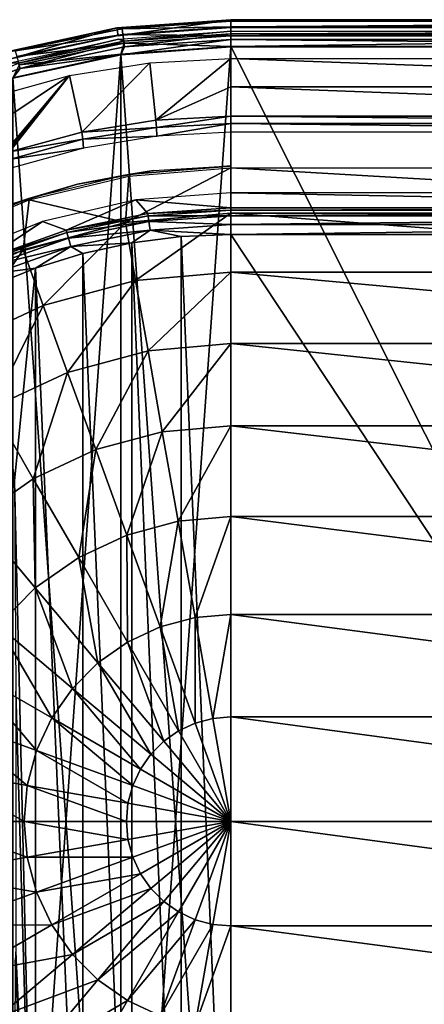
# Model space of a CAD drawing. Header units: millimetres. Extents: x -111 to 111, y -75 to 75.
# Tile 11 of 19: x -56 to -18, y -17 to 75. Entities that reach past the tile are written whole.
import ezdxf

# ---------------------------------------------------------------- set-up
doc = ezdxf.new("R2010")
doc.units = ezdxf.units.MM
doc.header["$LTSCALE"] = 65.185185
for name, color, linetype in [('1', 7, 'CONTINUOUS'), ('10', 7, 'CONTINUOUS'), ('14', 7, 'CONTINUOUS'), ('33', 7, 'CONTINUOUS'), ('34', 7, 'CONTINUOUS'), ('4', 7, 'CONTINUOUS'), ('46', 7, 'CONTINUOUS'), ('47', 7, 'CONTINUOUS'), ('7', 7, 'CONTINUOUS'), ('72', 7, 'CONTINUOUS'), ('75', 7, 'CONTINUOUS'), ('76', 7, 'CONTINUOUS'), ('77', 7, 'CONTINUOUS'), ('86', 7, 'CONTINUOUS'), ('87', 7, 'CONTINUOUS'), ('88', 7, 'CONTINUOUS'), ('9', 7, 'CONTINUOUS'), ('92', 7, 'CONTINUOUS'), ('95', 7, 'CONTINUOUS'), ('97', 7, 'CONTINUOUS')]:
    doc.layers.add(name, color=color, linetype=linetype)

msp = doc.modelspace()

# ---------------------------------------------------------------- linework, layer by layer
at = {"layer": '1', "color": 250, "linetype": 'Continuous', "true_color": 0x333333}
for points in [[(-40.953, 54.609, 43), (-45.573, 54.017, 43), (-40.953, -54.609, 43), (-40.953, 54.609, 43)], [(-36.3, 54.807, 43), (-40.953, 54.609, 43), (-36.3, -54.807, 43), (-36.3, 54.807, 43)], [(-36.3, -54.807, 43), (-40.953, 54.609, 43), (-40.953, -54.609, 43), (-36.3, -54.807, 43)], [(36.3, 54.807, 43), (-36.3, 54.807, 43), (36.3, -54.807, 43), (36.3, 54.807, 43)], [(36.3, -54.807, 43), (-36.3, 54.807, 43), (-36.3, -54.807, 43), (36.3, -54.807, 43)], [(-45.573, 54.017, 43), (-50.125, 53.034, 43), (-45.573, -54.017, 43), (-45.573, 54.017, 43)], [(-40.953, -54.609, 43), (-45.573, 54.017, 43), (-45.573, -54.017, 43), (-40.953, -54.609, 43)], [(-50.125, 53.034, 43), (-54.578, 51.669, 43), (-50.125, -53.034, 43), (-50.125, 53.034, 43)], [(-45.573, -54.017, 43), (-50.125, 53.034, 43), (-50.125, -53.034, 43), (-45.573, -54.017, 43)], [(-58.899, 49.931, 43), (-56.513, 31.795, 43), (-54.578, 51.669, 43), (-58.899, 49.931, 43)], [(-54.578, 51.669, 43), (-56.513, 31.795, 43), (-54.578, -51.669, 43), (-54.578, 51.669, 43)], [(-50.125, -53.034, 43), (-54.578, 51.669, 43), (-54.578, -51.669, 43), (-50.125, -53.034, 43)], [(-56.513, 31.795, 43), (-56.4, 12.174, 43), (-54.578, -51.669, 43), (-56.513, 31.795, 43)], [(-56.4, 12.174, 43), (-56.4, -12.174, 43), (-54.578, -51.669, 43), (-56.4, 12.174, 43)], [(-56.4, -12.174, 43), (-56.461, -12.956, 43), (-54.578, -51.669, 43), (-56.4, -12.174, 43)], [(-54.578, -51.669, 43), (-56.461, -12.956, 43), (-56.513, -28.205, 43), (-54.578, -51.669, 43)]]:
    msp.add_3dface(points, dxfattribs=at)
at = {"layer": '10', "color": 250, "linetype": 'Continuous', "true_color": 0x333333}
for points in [[(-36.3, 57.304, 40.609), (-44.07, 56.775, 40.609), (-36.3, 57.084, 41.532), (-36.3, 57.304, 40.609)], [(-36.3, 57.084, 41.532), (-44.07, 56.775, 40.609), (-44.04, 56.557, 41.532), (-36.3, 57.084, 41.532)], [(-36.3, 56.535, 42.307), (-36.3, 57.084, 41.532), (-44.04, 56.557, 41.532), (-36.3, 56.535, 42.307)], [(-44.07, 56.775, 40.609), (-51.696, 55.197, 40.609), (-44.04, 56.557, 41.532), (-44.07, 56.775, 40.609)], [(-44.04, 56.557, 41.532), (-51.696, 55.197, 40.609), (-51.637, 54.985, 41.532), (-44.04, 56.557, 41.532)], [(-44.04, 56.557, 41.532), (-51.637, 54.985, 41.532), (-43.965, 56.013, 42.307), (-44.04, 56.557, 41.532)], [(-36.3, 56.535, 42.307), (-44.04, 56.557, 41.532), (-43.965, 56.013, 42.307), (-36.3, 56.535, 42.307)], [(-36.3, 55.736, 42.821), (-36.3, 56.535, 42.307), (-43.965, 56.013, 42.307), (-36.3, 55.736, 42.821)], [(-51.696, 55.197, 40.609), (-59.038, 52.6, 40.609), (-51.637, 54.985, 41.532), (-51.696, 55.197, 40.609)], [(-43.965, 56.013, 42.307), (-51.637, 54.985, 41.532), (-51.489, 54.456, 42.307), (-43.965, 56.013, 42.307)], [(-43.965, 56.013, 42.307), (-51.489, 54.456, 42.307), (-43.857, 55.222, 42.821), (-43.965, 56.013, 42.307)], [(-43.857, 55.222, 42.821), (-51.489, 54.456, 42.307), (-51.275, 53.687, 42.821), (-43.857, 55.222, 42.821)], [(-45.573, 54.017, 43), (-43.857, 55.222, 42.821), (-51.275, 53.687, 42.821), (-45.573, 54.017, 43)], [(-45.573, 54.017, 43), (-40.953, 54.609, 43), (-43.857, 55.222, 42.821), (-45.573, 54.017, 43)], [(-36.3, 55.736, 42.821), (-43.965, 56.013, 42.307), (-43.857, 55.222, 42.821), (-36.3, 55.736, 42.821)], [(-36.3, 54.807, 43), (-36.3, 55.736, 42.821), (-43.857, 55.222, 42.821), (-36.3, 54.807, 43)], [(-40.953, 54.609, 43), (-36.3, 54.807, 43), (-43.857, 55.222, 42.821), (-40.953, 54.609, 43)], [(-51.637, 54.985, 41.532), (-59.038, 52.6, 40.609), (-58.95, 52.398, 41.532), (-51.637, 54.985, 41.532)], [(-51.637, 54.985, 41.532), (-58.95, 52.398, 41.532), (-51.489, 54.456, 42.307), (-51.637, 54.985, 41.532)], [(-51.489, 54.456, 42.307), (-58.95, 52.398, 41.532), (-58.733, 51.894, 42.307), (-51.489, 54.456, 42.307)], [(-51.489, 54.456, 42.307), (-58.733, 51.894, 42.307), (-51.275, 53.687, 42.821), (-51.489, 54.456, 42.307)], [(-51.275, 53.687, 42.821), (-58.733, 51.894, 42.307), (-58.416, 51.161, 42.821), (-51.275, 53.687, 42.821)], [(-54.578, 51.669, 43), (-51.275, 53.687, 42.821), (-58.416, 51.161, 42.821), (-54.578, 51.669, 43)], [(-54.578, 51.669, 43), (-50.125, 53.034, 43), (-51.275, 53.687, 42.821), (-54.578, 51.669, 43)], [(-50.125, 53.034, 43), (-45.573, 54.017, 43), (-51.275, 53.687, 42.821), (-50.125, 53.034, 43)], [(-58.899, 49.931, 43), (-54.578, 51.669, 43), (-58.416, 51.161, 42.821), (-58.899, 49.931, 43)]]:
    msp.add_3dface(points, dxfattribs=at)
at = {"layer": '14', "color": 250, "linetype": 'Continuous', "true_color": 0x333333}
for points in [[(-46.599, 71.629, 17), (-36.3, -72.366, 17), (-36.3, 72.366, 17), (-46.599, 71.629, 17)], [(36.3, -72.366, 17), (36.3, 72.366, 17), (-36.3, 72.366, 17), (36.3, -72.366, 17)], [(-36.3, -72.366, 17), (36.3, -72.366, 17), (-36.3, 72.366, 17), (-36.3, -72.366, 17)], [(-56.688, 69.434, 17), (-46.599, -71.629, 17), (-46.599, 71.629, 17), (-56.688, 69.434, 17)], [(-46.599, -71.629, 17), (-36.3, -72.366, 17), (-46.599, 71.629, 17), (-46.599, -71.629, 17)], [(-56.688, -69.434, 17), (-46.599, -71.629, 17), (-56.688, 69.434, 17), (-56.688, -69.434, 17)]]:
    msp.add_3dface(points, dxfattribs=at)
at = {"layer": '33', "color": 250, "linetype": 'Continuous', "true_color": 0x333333}
for points in [[(-46.954, 74.1, 14.369), (-36.3, 74.862, 14.369), (-46.847, 73.355), (-46.954, 74.1, 14.369)], [(-46.847, 73.355), (-36.3, 74.862, 14.369), (-36.3, 74.109), (-46.847, 73.355)], [(-57.391, 71.83, 14.369), (-46.954, 74.1, 14.369), (-57.178, 71.107), (-57.391, 71.83, 14.369)], [(-57.178, 71.107), (-46.954, 74.1, 14.369), (-46.847, 73.355), (-57.178, 71.107)]]:
    msp.add_3dface(points, dxfattribs=at)
at = {"layer": '34', "color": 250, "linetype": 'Continuous', "true_color": 0x333333}
for points in [[(-36.3, 74.862, 14.369), (36.3, 74.862, 14.369), (-36.3, 74.109), (-36.3, 74.862, 14.369)], [(36.3, 74.862, 14.369), (36.3, 74.109), (-36.3, 74.109), (36.3, 74.862, 14.369)]]:
    msp.add_3dface(points, dxfattribs=at)
at = {"layer": '4', "color": 250, "linetype": 'Continuous', "true_color": 0x333333}
for points in [[(-45.201, 58.026, 8.539), (-53.897, 56.005, 8.539), (-51.696, 55.197, 40.609), (-45.201, 58.026, 8.539)], [(-44.07, 56.775, 40.609), (-45.201, 58.026, 8.539), (-51.696, 55.197, 40.609), (-44.07, 56.775, 40.609)], [(-36.3, 58.705, 8.539), (-45.201, 58.026, 8.539), (-36.3, 57.304, 40.609), (-36.3, 58.705, 8.539)], [(-36.3, 57.304, 40.609), (-45.201, 58.026, 8.539), (-44.07, 56.775, 40.609), (-36.3, 57.304, 40.609)], [(-53.897, 56.005, 8.539), (-62.186, 52.689, 8.539), (-59.038, 52.6, 40.609), (-53.897, 56.005, 8.539)], [(-51.696, 55.197, 40.609), (-53.897, 56.005, 8.539), (-59.038, 52.6, 40.609), (-51.696, 55.197, 40.609)]]:
    msp.add_3dface(points, dxfattribs=at)
at = {"layer": '46', "color": 250, "linetype": 'Continuous', "true_color": 0x333333}
for points in [[(-36.3, 74.862, 14.369), (-46.954, 74.1, 14.369), (-36.3, 74.712, 15.363), (-36.3, 74.862, 14.369)], [(-46.954, 74.1, 14.369), (-46.473, 74.016, 15.363), (-36.3, 74.712, 15.363), (-46.954, 74.1, 14.369)], [(-46.473, 74.016, 15.363), (-36.3, 74.18, 16.22), (-36.3, 74.712, 15.363), (-46.473, 74.016, 15.363)], [(-46.954, 74.1, 14.369), (-57.391, 71.83, 14.369), (-56.457, 71.941, 15.363), (-46.954, 74.1, 14.369)], [(-46.954, 74.1, 14.369), (-56.457, 71.941, 15.363), (-46.473, 74.016, 15.363), (-46.954, 74.1, 14.369)], [(-56.457, 71.941, 15.363), (-46.401, 73.489, 16.22), (-46.473, 74.016, 15.363), (-56.457, 71.941, 15.363)], [(-46.401, 73.489, 16.22), (-36.3, 74.18, 16.22), (-46.473, 74.016, 15.363), (-46.401, 73.489, 16.22)], [(-46.401, 73.489, 16.22), (-36.3, 73.352, 16.797), (-36.3, 74.18, 16.22), (-46.401, 73.489, 16.22)], [(-56.313, 71.429, 16.22), (-46.401, 73.489, 16.22), (-56.457, 71.941, 15.363), (-56.313, 71.429, 16.22)], [(-56.313, 71.429, 16.22), (-46.288, 72.669, 16.797), (-46.401, 73.489, 16.22), (-56.313, 71.429, 16.22)], [(-56.09, 70.632, 16.797), (-46.288, 72.669, 16.797), (-56.313, 71.429, 16.22), (-56.09, 70.632, 16.797)], [(-56.09, 70.632, 16.797), (-46.599, 71.629, 17), (-46.288, 72.669, 16.797), (-56.09, 70.632, 16.797)], [(-46.599, 71.629, 17), (-36.3, 72.366, 17), (-46.288, 72.669, 16.797), (-46.599, 71.629, 17)], [(-46.288, 72.669, 16.797), (-36.3, 73.352, 16.797), (-46.401, 73.489, 16.22), (-46.288, 72.669, 16.797)], [(-46.288, 72.669, 16.797), (-36.3, 72.366, 17), (-36.3, 73.352, 16.797), (-46.288, 72.669, 16.797)], [(-56.688, 69.434, 17), (-46.599, 71.629, 17), (-56.09, 70.632, 16.797), (-56.688, 69.434, 17)]]:
    msp.add_3dface(points, dxfattribs=at)
at = {"layer": '47', "color": 250, "linetype": 'Continuous', "true_color": 0x333333}
for points in [[(36.3, 74.712, 15.363), (36.3, 74.862, 14.369), (-36.3, 74.712, 15.363), (36.3, 74.712, 15.363)], [(36.3, 74.862, 14.369), (-36.3, 74.862, 14.369), (-36.3, 74.712, 15.363), (36.3, 74.862, 14.369)], [(-36.3, 74.18, 16.22), (36.3, 74.712, 15.363), (-36.3, 74.712, 15.363), (-36.3, 74.18, 16.22)], [(36.3, 74.18, 16.22), (36.3, 74.712, 15.363), (-36.3, 74.18, 16.22), (36.3, 74.18, 16.22)], [(36.3, 73.352, 16.797), (36.3, 74.18, 16.22), (-36.3, 73.352, 16.797), (36.3, 73.352, 16.797)], [(-36.3, 73.352, 16.797), (36.3, 74.18, 16.22), (-36.3, 74.18, 16.22), (-36.3, 73.352, 16.797)], [(-36.3, 72.366, 17), (36.3, 73.352, 16.797), (-36.3, 73.352, 16.797), (-36.3, 72.366, 17)], [(-36.3, 72.366, 17), (36.3, 72.366, 17), (36.3, 73.352, 16.797), (-36.3, 72.366, 17)]]:
    msp.add_3dface(points, dxfattribs=at)
at = {"layer": '7', "color": 250, "linetype": 'Continuous', "true_color": 0x333333}
for points in [[(-36.3, 58.705, 8.539), (-36.3, 57.304, 40.609), (36.3, 57.304, 40.609), (-36.3, 58.705, 8.539)], [(36.3, 58.705, 8.539), (-36.3, 58.705, 8.539), (36.3, 57.304, 40.609), (36.3, 58.705, 8.539)]]:
    msp.add_3dface(points, dxfattribs=at)
at = {"layer": '72', "color": 7, "linetype": 'Continuous', "true_color": 0xe0f2ff}
for points in [[(-46.592, 71.588, -1.8), (-36.3, 72.324, -1.8), (-46.592, -71.588, -1.8), (-46.592, 71.588, -1.8)], [(-46.592, -71.588, -1.8), (-36.3, 72.324, -1.8), (-36.3, -72.324, -1.8), (-46.592, -71.588, -1.8)], [(-36.3, -72.324, -1.8), (36.3, 72.324, -1.8), (36.3, -72.324, -1.8), (-36.3, -72.324, -1.8)], [(-36.3, 72.324, -1.8), (36.3, 72.324, -1.8), (-36.3, -72.324, -1.8), (-36.3, 72.324, -1.8)], [(-56.676, -69.394, -1.8), (-46.592, 71.588, -1.8), (-46.592, -71.588, -1.8), (-56.676, -69.394, -1.8)], [(-56.676, 69.394, -1.8), (-46.592, 71.588, -1.8), (-56.676, -69.394, -1.8), (-56.676, 69.394, -1.8)]]:
    msp.add_3dface(points, dxfattribs=at)
at = {"layer": '75', "color": 7, "linetype": 'Continuous', "true_color": 0xe0f2ff}
for points in [[(36.3, 61.015, -13.407), (36.3, 56.793, -22.181), (-36.3, 61.015, -13.407), (36.3, 61.015, -13.407)], [(-36.3, 61.015, -13.407), (36.3, 56.793, -22.181), (-36.3, 56.793, -22.181), (-36.3, 61.015, -13.407)], [(36.3, 56.793, -22.181), (36.3, 51.275, -30.287), (-36.3, 56.793, -22.181), (36.3, 56.793, -22.181)], [(-36.3, 56.793, -22.181), (36.3, 51.275, -30.287), (-36.3, 51.275, -30.287), (-36.3, 56.793, -22.181)], [(-36.3, 51.275, -30.287), (36.3, 44.61, -37.479), (-36.3, 44.61, -37.479), (-36.3, 51.275, -30.287)], [(36.3, 51.275, -30.287), (36.3, 44.61, -37.479), (-36.3, 51.275, -30.287), (36.3, 51.275, -30.287)], [(-36.3, 44.61, -37.479), (36.3, 36.946, -43.596), (-36.3, 36.946, -43.596), (-36.3, 44.61, -37.479)], [(36.3, 44.61, -37.479), (36.3, 36.946, -43.596), (-36.3, 44.61, -37.479), (36.3, 44.61, -37.479)], [(36.3, 36.946, -43.596), (36.3, 28.456, -48.501), (-36.3, 36.946, -43.596), (36.3, 36.946, -43.596)], [(-36.3, 36.946, -43.596), (36.3, 28.456, -48.501), (-36.3, 28.456, -48.501), (-36.3, 36.946, -43.596)], [(36.3, 28.456, -48.501), (36.3, 19.328, -52.086), (-36.3, 28.456, -48.501), (36.3, 28.456, -48.501)], [(-36.3, 28.456, -48.501), (36.3, 19.328, -52.086), (-36.3, 19.328, -52.086), (-36.3, 28.456, -48.501)], [(-36.3, 19.328, -52.086), (36.3, 9.769, -54.268), (-36.3, 9.769, -54.268), (-36.3, 19.328, -52.086)], [(36.3, 19.328, -52.086), (36.3, 9.769, -54.268), (-36.3, 19.328, -52.086), (36.3, 19.328, -52.086)], [(36.3, 9.769, -54.268), (36.3, 0, -55), (-36.3, 9.769, -54.268), (36.3, 9.769, -54.268)], [(-36.3, 9.769, -54.268), (36.3, 0, -55), (-36.3, 0, -55), (-36.3, 9.769, -54.268)], [(36.3, 0, -55), (36.3, -9.769, -54.268), (-36.3, 0, -55), (36.3, 0, -55)], [(-36.3, 0, -55), (36.3, -9.769, -54.268), (-36.3, -9.769, -54.268), (-36.3, 0, -55)], [(-36.3, -9.769, -54.268), (36.3, -19.328, -52.086), (-36.3, -19.328, -52.086), (-36.3, -9.769, -54.268)], [(36.3, -9.769, -54.268), (36.3, -19.328, -52.086), (-36.3, -9.769, -54.268), (36.3, -9.769, -54.268)]]:
    msp.add_3dface(points, dxfattribs=at)
at = {"layer": '76', "color": 7, "linetype": 'Continuous', "true_color": 0xe0f2ff}
for points in [[(-43.883, 70.846, -1.983), (-50.235, 64.357, -8.243), (-51.38, 69.636, -1.983), (-43.883, 70.846, -1.983)], [(-43.307, 65.475, -8.243), (-50.235, 64.357, -8.243), (-43.883, 70.846, -1.983), (-43.307, 65.475, -8.243)], [(-36.3, 71.25, -1.983), (-43.307, 65.475, -8.243), (-43.883, 70.846, -1.983), (-36.3, 71.25, -1.983)], [(-36.3, 68.588, -5.146), (-43.307, 65.475, -8.243), (-36.3, 71.25, -1.983), (-36.3, 68.588, -5.146)], [(-57.914, 65.28, -4.94), (-58.706, 67.635, -1.983), (-51.38, 69.636, -1.983), (-57.914, 65.28, -4.94)], [(-57.108, 62.857, -7.841), (-57.914, 65.28, -4.94), (-51.38, 69.636, -1.983), (-57.108, 62.857, -7.841)], [(-57.054, 62.684, -8.042), (-57.108, 62.857, -7.841), (-51.38, 69.636, -1.983), (-57.054, 62.684, -8.042)], [(-57.005, 62.509, -8.243), (-57.054, 62.684, -8.042), (-51.38, 69.636, -1.983), (-57.005, 62.509, -8.243)], [(-50.235, 64.357, -8.243), (-57.005, 62.509, -8.243), (-51.38, 69.636, -1.983), (-50.235, 64.357, -8.243)], [(-36.3, 65.849, -8.243), (-43.307, 65.475, -8.243), (-36.3, 68.588, -5.146), (-36.3, 65.849, -8.243)]]:
    msp.add_3dface(points, dxfattribs=at)
at = {"layer": '77', "color": 7, "linetype": 'Continuous', "true_color": 0xe0f2ff}
for points in [[(-36.3, 61.015, -13.407), (-36.3, 56.793, -22.181), (-46.162, 55.931, -22.181), (-36.3, 61.015, -13.407)], [(-36.3, 61.015, -13.407), (-46.162, 55.931, -22.181), (-45.845, 60.264, -13.407), (-36.3, 61.015, -13.407)], [(-45.845, 60.264, -13.407), (-46.162, 55.931, -22.181), (-55.155, 58.029, -13.407), (-45.845, 60.264, -13.407)], [(-55.155, 58.029, -13.407), (-55.724, 53.368, -22.181), (-64, 54.365, -13.407), (-55.155, 58.029, -13.407)], [(-46.162, 55.931, -22.181), (-55.724, 53.368, -22.181), (-55.155, 58.029, -13.407), (-46.162, 55.931, -22.181)], [(-46.162, 55.931, -22.181), (-36.3, 56.793, -22.181), (-45.204, 50.496, -30.287), (-46.162, 55.931, -22.181)], [(-36.3, 56.793, -22.181), (-36.3, 51.275, -30.287), (-45.204, 50.496, -30.287), (-36.3, 56.793, -22.181)], [(-55.724, 53.368, -22.181), (-46.162, 55.931, -22.181), (-53.837, 48.183, -30.287), (-55.724, 53.368, -22.181)], [(-53.837, 48.183, -30.287), (-46.162, 55.931, -22.181), (-45.204, 50.496, -30.287), (-53.837, 48.183, -30.287)], [(-55.724, 53.368, -22.181), (-64.697, 49.184, -22.181), (-64, 54.365, -13.407), (-55.724, 53.368, -22.181)], [(-64.697, 49.184, -22.181), (-55.724, 53.368, -22.181), (-61.938, 44.406, -30.287), (-64.697, 49.184, -22.181)], [(-61.938, 44.406, -30.287), (-55.724, 53.368, -22.181), (-53.837, 48.183, -30.287), (-61.938, 44.406, -30.287)], [(-45.204, 50.496, -30.287), (-36.3, 51.275, -30.287), (-44.046, 43.932, -37.479), (-45.204, 50.496, -30.287)], [(-36.3, 51.275, -30.287), (-36.3, 44.61, -37.479), (-44.046, 43.932, -37.479), (-36.3, 51.275, -30.287)], [(-53.837, 48.183, -30.287), (-45.204, 50.496, -30.287), (-51.557, 41.92, -37.479), (-53.837, 48.183, -30.287)], [(-51.557, 41.92, -37.479), (-45.204, 50.496, -30.287), (-44.046, 43.932, -37.479), (-51.557, 41.92, -37.479)], [(-61.938, 44.406, -30.287), (-53.837, 48.183, -30.287), (-58.605, 38.633, -37.479), (-61.938, 44.406, -30.287)], [(-58.605, 38.633, -37.479), (-53.837, 48.183, -30.287), (-51.557, 41.92, -37.479), (-58.605, 38.633, -37.479)], [(-44.046, 43.932, -37.479), (-36.3, 44.61, -37.479), (-42.716, 36.385, -43.596), (-44.046, 43.932, -37.479)], [(-36.3, 44.61, -37.479), (-36.3, 36.946, -43.596), (-42.716, 36.385, -43.596), (-36.3, 44.61, -37.479)], [(-51.557, 41.92, -37.479), (-44.046, 43.932, -37.479), (-48.936, 34.718, -43.596), (-51.557, 41.92, -37.479)], [(-48.936, 34.718, -43.596), (-44.046, 43.932, -37.479), (-42.716, 36.385, -43.596), (-48.936, 34.718, -43.596)], [(-58.605, 38.633, -37.479), (-51.557, 41.92, -37.479), (-54.773, 31.996, -43.596), (-58.605, 38.633, -37.479)], [(-54.773, 31.996, -43.596), (-51.557, 41.92, -37.479), (-48.936, 34.718, -43.596), (-54.773, 31.996, -43.596)], [(-60.049, 28.302, -43.596), (-58.605, 38.633, -37.479), (-54.773, 31.996, -43.596), (-60.049, 28.302, -43.596)], [(-42.716, 36.385, -43.596), (-36.3, 36.946, -43.596), (-41.241, 28.023, -48.501), (-42.716, 36.385, -43.596)], [(-36.3, 36.946, -43.596), (-36.3, 28.456, -48.501), (-41.241, 28.023, -48.501), (-36.3, 36.946, -43.596)], [(-48.936, 34.718, -43.596), (-42.716, 36.385, -43.596), (-46.032, 26.74, -48.501), (-48.936, 34.718, -43.596)], [(-46.032, 26.74, -48.501), (-42.716, 36.385, -43.596), (-41.241, 28.023, -48.501), (-46.032, 26.74, -48.501)], [(-54.773, 31.996, -43.596), (-48.936, 34.718, -43.596), (-50.528, 24.643, -48.501), (-54.773, 31.996, -43.596)], [(-50.528, 24.643, -48.501), (-48.936, 34.718, -43.596), (-46.032, 26.74, -48.501), (-50.528, 24.643, -48.501)], [(-60.049, 28.302, -43.596), (-54.773, 31.996, -43.596), (-54.591, 21.798, -48.501), (-60.049, 28.302, -43.596)], [(-54.591, 21.798, -48.501), (-54.773, 31.996, -43.596), (-50.528, 24.643, -48.501), (-54.591, 21.798, -48.501)], [(-58.098, 18.291, -48.501), (-60.049, 28.302, -43.596), (-54.591, 21.798, -48.501), (-58.098, 18.291, -48.501)], [(-46.032, 26.74, -48.501), (-41.241, 28.023, -48.501), (-42.911, 18.163, -52.086), (-46.032, 26.74, -48.501)], [(-42.911, 18.163, -52.086), (-41.241, 28.023, -48.501), (-39.656, 19.035, -52.086), (-42.911, 18.163, -52.086)], [(-41.241, 28.023, -48.501), (-36.3, 28.456, -48.501), (-39.656, 19.035, -52.086), (-41.241, 28.023, -48.501)], [(-36.3, 28.456, -48.501), (-36.3, 19.328, -52.086), (-39.656, 19.035, -52.086), (-36.3, 28.456, -48.501)], [(-50.528, 24.643, -48.501), (-46.032, 26.74, -48.501), (-45.964, 16.739, -52.086), (-50.528, 24.643, -48.501)], [(-45.964, 16.739, -52.086), (-46.032, 26.74, -48.501), (-42.911, 18.163, -52.086), (-45.964, 16.739, -52.086)], [(-54.591, 21.798, -48.501), (-50.528, 24.643, -48.501), (-48.724, 14.806, -52.086), (-54.591, 21.798, -48.501)], [(-48.724, 14.806, -52.086), (-50.528, 24.643, -48.501), (-45.964, 16.739, -52.086), (-48.724, 14.806, -52.086)], [(-58.098, 18.291, -48.501), (-54.591, 21.798, -48.501), (-51.106, 12.424, -52.086), (-58.098, 18.291, -48.501)], [(-51.106, 12.424, -52.086), (-54.591, 21.798, -48.501), (-48.724, 14.806, -52.086), (-51.106, 12.424, -52.086)], [(-39.656, 19.035, -52.086), (-36.3, 19.328, -52.086), (-37.996, 9.62, -54.268), (-39.656, 19.035, -52.086)], [(-36.3, 19.328, -52.086), (-36.3, 9.769, -54.268), (-37.996, 9.62, -54.268), (-36.3, 19.328, -52.086)], [(-42.911, 18.163, -52.086), (-39.656, 19.035, -52.086), (-39.641, 9.179, -54.268), (-42.911, 18.163, -52.086)], [(-39.641, 9.179, -54.268), (-39.656, 19.035, -52.086), (-37.996, 9.62, -54.268), (-39.641, 9.179, -54.268)], [(-60.943, 14.228, -48.501), (-58.098, 18.291, -48.501), (-53.039, 9.664, -52.086), (-60.943, 14.228, -48.501)], [(-53.039, 9.664, -52.086), (-58.098, 18.291, -48.501), (-51.106, 12.424, -52.086), (-53.039, 9.664, -52.086)], [(-45.964, 16.739, -52.086), (-42.911, 18.163, -52.086), (-41.184, 8.46, -54.268), (-45.964, 16.739, -52.086)], [(-41.184, 8.46, -54.268), (-42.911, 18.163, -52.086), (-39.641, 9.179, -54.268), (-41.184, 8.46, -54.268)], [(-48.724, 14.806, -52.086), (-45.964, 16.739, -52.086), (-42.579, 7.483, -54.268), (-48.724, 14.806, -52.086)], [(-42.579, 7.483, -54.268), (-45.964, 16.739, -52.086), (-41.184, 8.46, -54.268), (-42.579, 7.483, -54.268)], [(-51.106, 12.424, -52.086), (-48.724, 14.806, -52.086), (-43.783, 6.279, -54.268), (-51.106, 12.424, -52.086)], [(-43.783, 6.279, -54.268), (-48.724, 14.806, -52.086), (-42.579, 7.483, -54.268), (-43.783, 6.279, -54.268)], [(-63.04, 9.732, -48.501), (-60.943, 14.228, -48.501), (-54.463, 6.611, -52.086), (-63.04, 9.732, -48.501)], [(-54.463, 6.611, -52.086), (-60.943, 14.228, -48.501), (-53.039, 9.664, -52.086), (-54.463, 6.611, -52.086)], [(-53.039, 9.664, -52.086), (-51.106, 12.424, -52.086), (-44.76, 4.884, -54.268), (-53.039, 9.664, -52.086)], [(-44.76, 4.884, -54.268), (-51.106, 12.424, -52.086), (-43.783, 6.279, -54.268), (-44.76, 4.884, -54.268)], [(-64.323, 4.941, -48.501), (-63.04, 9.732, -48.501), (-55.335, 3.356, -52.086), (-64.323, 4.941, -48.501)], [(-55.335, 3.356, -52.086), (-63.04, 9.732, -48.501), (-54.463, 6.611, -52.086), (-55.335, 3.356, -52.086)], [(-54.463, 6.611, -52.086), (-53.039, 9.664, -52.086), (-45.479, 3.341, -54.268), (-54.463, 6.611, -52.086)], [(-45.479, 3.341, -54.268), (-53.039, 9.664, -52.086), (-44.76, 4.884, -54.268), (-45.479, 3.341, -54.268)], [(-36.3, 0, -55), (-39.641, 9.179, -54.268), (-37.996, 9.62, -54.268), (-36.3, 0, -55)], [(-36.3, 9.769, -54.268), (-36.3, 0, -55), (-37.996, 9.62, -54.268), (-36.3, 9.769, -54.268)], [(-36.3, 0, -55), (-42.579, 7.483, -54.268), (-41.184, 8.46, -54.268), (-36.3, 0, -55)], [(-36.3, 0, -55), (-41.184, 8.46, -54.268), (-39.641, 9.179, -54.268), (-36.3, 0, -55)], [(-36.3, 0, -55), (-43.783, 6.279, -54.268), (-42.579, 7.483, -54.268), (-36.3, 0, -55)], [(-55.335, 3.356, -52.086), (-54.463, 6.611, -52.086), (-45.92, 1.696, -54.268), (-55.335, 3.356, -52.086)], [(-45.92, 1.696, -54.268), (-54.463, 6.611, -52.086), (-45.479, 3.341, -54.268), (-45.92, 1.696, -54.268)], [(-36.3, 0, -55), (-44.76, 4.884, -54.268), (-43.783, 6.279, -54.268), (-36.3, 0, -55)], [(-64.756, 0, -48.501), (-64.323, 4.941, -48.501), (-55.628, 0, -52.086), (-64.756, 0, -48.501)], [(-55.628, 0, -52.086), (-64.323, 4.941, -48.501), (-55.335, 3.356, -52.086), (-55.628, 0, -52.086)], [(-36.3, 0, -55), (-45.479, 3.341, -54.268), (-44.76, 4.884, -54.268), (-36.3, 0, -55)], [(-55.628, 0, -52.086), (-55.335, 3.356, -52.086), (-46.069, 0, -54.268), (-55.628, 0, -52.086)], [(-46.069, 0, -54.268), (-55.335, 3.356, -52.086), (-45.92, 1.696, -54.268), (-46.069, 0, -54.268)], [(-36.3, 0, -55), (-45.92, 1.696, -54.268), (-45.479, 3.341, -54.268), (-36.3, 0, -55)], [(-36.3, 0, -55), (-46.069, 0, -54.268), (-45.92, 1.696, -54.268), (-36.3, 0, -55)], [(-55.335, -3.356, -52.086), (-64.756, 0, -48.501), (-55.628, 0, -52.086), (-55.335, -3.356, -52.086)], [(-64.323, -4.941, -48.501), (-64.756, 0, -48.501), (-55.335, -3.356, -52.086), (-64.323, -4.941, -48.501)], [(-45.92, -1.696, -54.268), (-55.628, 0, -52.086), (-46.069, 0, -54.268), (-45.92, -1.696, -54.268)], [(-55.335, -3.356, -52.086), (-55.628, 0, -52.086), (-45.92, -1.696, -54.268), (-55.335, -3.356, -52.086)], [(-36.3, 0, -55), (-45.92, -1.696, -54.268), (-46.069, 0, -54.268), (-36.3, 0, -55)], [(-36.3, 0, -55), (-45.479, -3.341, -54.268), (-45.92, -1.696, -54.268), (-36.3, 0, -55)], [(-36.3, 0, -55), (-44.76, -4.884, -54.268), (-45.479, -3.341, -54.268), (-36.3, 0, -55)], [(-36.3, 0, -55), (-43.783, -6.279, -54.268), (-44.76, -4.884, -54.268), (-36.3, 0, -55)], [(-36.3, 0, -55), (-42.579, -7.483, -54.268), (-43.783, -6.279, -54.268), (-36.3, 0, -55)], [(-36.3, 0, -55), (-41.184, -8.46, -54.268), (-42.579, -7.483, -54.268), (-36.3, 0, -55)], [(-36.3, 0, -55), (-39.641, -9.179, -54.268), (-41.184, -8.46, -54.268), (-36.3, 0, -55)], [(-36.3, 0, -55), (-37.996, -9.62, -54.268), (-39.641, -9.179, -54.268), (-36.3, 0, -55)], [(-36.3, 0, -55), (-36.3, -9.769, -54.268), (-37.996, -9.62, -54.268), (-36.3, 0, -55)], [(-45.479, -3.341, -54.268), (-55.335, -3.356, -52.086), (-45.92, -1.696, -54.268), (-45.479, -3.341, -54.268)], [(-54.463, -6.611, -52.086), (-64.323, -4.941, -48.501), (-55.335, -3.356, -52.086), (-54.463, -6.611, -52.086)], [(-54.463, -6.611, -52.086), (-55.335, -3.356, -52.086), (-45.479, -3.341, -54.268), (-54.463, -6.611, -52.086)], [(-44.76, -4.884, -54.268), (-54.463, -6.611, -52.086), (-45.479, -3.341, -54.268), (-44.76, -4.884, -54.268)], [(-63.04, -9.732, -48.501), (-64.323, -4.941, -48.501), (-54.463, -6.611, -52.086), (-63.04, -9.732, -48.501)], [(-53.039, -9.664, -52.086), (-54.463, -6.611, -52.086), (-44.76, -4.884, -54.268), (-53.039, -9.664, -52.086)], [(-43.783, -6.279, -54.268), (-53.039, -9.664, -52.086), (-44.76, -4.884, -54.268), (-43.783, -6.279, -54.268)], [(-51.106, -12.424, -52.086), (-53.039, -9.664, -52.086), (-43.783, -6.279, -54.268), (-51.106, -12.424, -52.086)], [(-42.579, -7.483, -54.268), (-51.106, -12.424, -52.086), (-43.783, -6.279, -54.268), (-42.579, -7.483, -54.268)], [(-53.039, -9.664, -52.086), (-63.04, -9.732, -48.501), (-54.463, -6.611, -52.086), (-53.039, -9.664, -52.086)], [(-48.724, -14.806, -52.086), (-51.106, -12.424, -52.086), (-42.579, -7.483, -54.268), (-48.724, -14.806, -52.086)], [(-41.184, -8.46, -54.268), (-48.724, -14.806, -52.086), (-42.579, -7.483, -54.268), (-41.184, -8.46, -54.268)], [(-45.964, -16.739, -52.086), (-48.724, -14.806, -52.086), (-41.184, -8.46, -54.268), (-45.964, -16.739, -52.086)], [(-39.641, -9.179, -54.268), (-45.964, -16.739, -52.086), (-41.184, -8.46, -54.268), (-39.641, -9.179, -54.268)], [(-42.911, -18.163, -52.086), (-45.964, -16.739, -52.086), (-39.641, -9.179, -54.268), (-42.911, -18.163, -52.086)], [(-37.996, -9.62, -54.268), (-42.911, -18.163, -52.086), (-39.641, -9.179, -54.268), (-37.996, -9.62, -54.268)], [(-60.943, -14.228, -48.501), (-63.04, -9.732, -48.501), (-53.039, -9.664, -52.086), (-60.943, -14.228, -48.501)], [(-51.106, -12.424, -52.086), (-60.943, -14.228, -48.501), (-53.039, -9.664, -52.086), (-51.106, -12.424, -52.086)], [(-39.656, -19.035, -52.086), (-42.911, -18.163, -52.086), (-37.996, -9.62, -54.268), (-39.656, -19.035, -52.086)], [(-36.3, -9.769, -54.268), (-39.656, -19.035, -52.086), (-37.996, -9.62, -54.268), (-36.3, -9.769, -54.268)], [(-36.3, -9.769, -54.268), (-36.3, -19.328, -52.086), (-39.656, -19.035, -52.086), (-36.3, -9.769, -54.268)], [(-58.098, -18.291, -48.501), (-60.943, -14.228, -48.501), (-51.106, -12.424, -52.086), (-58.098, -18.291, -48.501)], [(-48.724, -14.806, -52.086), (-58.098, -18.291, -48.501), (-51.106, -12.424, -52.086), (-48.724, -14.806, -52.086)], [(-54.591, -21.798, -48.501), (-58.098, -18.291, -48.501), (-48.724, -14.806, -52.086), (-54.591, -21.798, -48.501)], [(-45.964, -16.739, -52.086), (-54.591, -21.798, -48.501), (-48.724, -14.806, -52.086), (-45.964, -16.739, -52.086)], [(-50.528, -24.643, -48.501), (-54.591, -21.798, -48.501), (-45.964, -16.739, -52.086), (-50.528, -24.643, -48.501)], [(-42.911, -18.163, -52.086), (-50.528, -24.643, -48.501), (-45.964, -16.739, -52.086), (-42.911, -18.163, -52.086)]]:
    msp.add_3dface(points, dxfattribs=at)
at = {"layer": '86', "color": 7, "linetype": 'Continuous', "true_color": 0xe0f2ff}
for points in [[(36.3, 68.588, -5.146), (-36.3, 68.588, -5.146), (-36.3, 71.25, -1.983), (36.3, 68.588, -5.146)], [(36.3, 71.25, -1.983), (36.3, 68.588, -5.146), (-36.3, 71.25, -1.983), (36.3, 71.25, -1.983)], [(36.3, 65.849, -8.243), (-36.3, 65.849, -8.243), (-36.3, 68.588, -5.146), (36.3, 65.849, -8.243)], [(36.3, 68.588, -5.146), (36.3, 65.849, -8.243), (-36.3, 68.588, -5.146), (36.3, 68.588, -5.146)]]:
    msp.add_3dface(points, dxfattribs=at)
at = {"layer": '87', "color": 7, "linetype": 'Continuous', "true_color": 0xe0f2ff}
for points in [[(-50.235, 64.357, -8.243), (-43.307, 65.475, -8.243), (-43.258, 64.805, -8.728), (-50.235, 64.357, -8.243)], [(-43.307, 65.475, -8.243), (-36.3, 65.849, -8.243), (-43.258, 64.805, -8.728), (-43.307, 65.475, -8.243)], [(-43.258, 64.805, -8.728), (-36.3, 65.849, -8.243), (-36.3, 65.177, -8.728), (-43.258, 64.805, -8.728)], [(-50.136, 63.692, -8.728), (-50.235, 64.357, -8.243), (-43.258, 64.805, -8.728), (-50.136, 63.692, -8.728)], [(-50.136, 63.692, -8.728), (-43.258, 64.805, -8.728), (-43.225, 63.993, -8.9), (-50.136, 63.692, -8.728)], [(-43.258, 64.805, -8.728), (-36.3, 65.177, -8.728), (-43.225, 63.993, -8.9), (-43.258, 64.805, -8.728)], [(-43.225, 63.993, -8.9), (-36.3, 65.177, -8.728), (-36.3, 64.367, -8.9), (-43.225, 63.993, -8.9)], [(-57.005, 62.509, -8.243), (-50.235, 64.357, -8.243), (-50.136, 63.692, -8.728), (-57.005, 62.509, -8.243)], [(-56.856, 61.851, -8.728), (-57.005, 62.509, -8.243), (-50.136, 63.692, -8.728), (-56.856, 61.851, -8.728)], [(-56.856, 61.851, -8.728), (-50.136, 63.692, -8.728), (-50.069, 62.877, -8.9), (-56.856, 61.851, -8.728)], [(-50.069, 62.877, -8.9), (-50.136, 63.692, -8.728), (-43.225, 63.993, -8.9), (-50.069, 62.877, -8.9)], [(-56.753, 61.031, -8.9), (-56.856, 61.851, -8.728), (-50.069, 62.877, -8.9), (-56.753, 61.031, -8.9)]]:
    msp.add_3dface(points, dxfattribs=at)
at = {"layer": '88', "color": 7, "linetype": 'Continuous', "true_color": 0xe0f2ff}
for points in [[(-36.3, 65.177, -8.728), (-36.3, 65.849, -8.243), (36.3, 65.177, -8.728), (-36.3, 65.177, -8.728)], [(-36.3, 65.849, -8.243), (36.3, 65.849, -8.243), (36.3, 65.177, -8.728), (-36.3, 65.849, -8.243)], [(-36.3, 64.367, -8.9), (-36.3, 65.177, -8.728), (36.3, 64.367, -8.9), (-36.3, 64.367, -8.9)], [(36.3, 64.367, -8.9), (-36.3, 65.177, -8.728), (36.3, 65.177, -8.728), (36.3, 64.367, -8.9)]]:
    msp.add_3dface(points, dxfattribs=at)
at = {"layer": '9', "color": 250, "linetype": 'Continuous', "true_color": 0x333333}
for points in [[(36.3, 57.304, 40.609), (-36.3, 57.304, 40.609), (-36.3, 57.084, 41.532), (36.3, 57.304, 40.609)], [(36.3, 57.084, 41.532), (36.3, 57.304, 40.609), (-36.3, 57.084, 41.532), (36.3, 57.084, 41.532)], [(-36.3, 56.535, 42.307), (36.3, 57.084, 41.532), (-36.3, 57.084, 41.532), (-36.3, 56.535, 42.307)], [(36.3, 56.535, 42.307), (36.3, 57.084, 41.532), (-36.3, 56.535, 42.307), (36.3, 56.535, 42.307)], [(-36.3, 55.736, 42.821), (36.3, 56.535, 42.307), (-36.3, 56.535, 42.307), (-36.3, 55.736, 42.821)], [(36.3, 55.736, 42.821), (36.3, 56.535, 42.307), (-36.3, 55.736, 42.821), (36.3, 55.736, 42.821)], [(-36.3, 54.807, 43), (36.3, 55.736, 42.821), (-36.3, 55.736, 42.821), (-36.3, 54.807, 43)], [(-36.3, 54.807, 43), (36.3, 54.807, 43), (36.3, 55.736, 42.821), (-36.3, 54.807, 43)]]:
    msp.add_3dface(points, dxfattribs=at)
at = {"layer": '92', "color": 7, "linetype": 'Continuous', "true_color": 0xe0f2ff}
for points in [[(-36.3, 73.801, -0.56), (-46.312, 72.843, -1.195), (-46.803, 73.05, -0.56), (-36.3, 73.801, -0.56)], [(-36.3, 73.528, -1.195), (-46.312, 72.843, -1.195), (-36.3, 73.801, -0.56), (-36.3, 73.528, -1.195)], [(-46.803, 73.05, -0.56), (-56.137, 70.801, -1.195), (-57.092, 70.812, -0.56), (-46.803, 73.05, -0.56)], [(-46.312, 72.843, -1.195), (-56.137, 70.801, -1.195), (-46.803, 73.05, -0.56), (-46.312, 72.843, -1.195)], [(-46.312, 72.843, -1.195), (-55.994, 70.29, -1.64), (-56.137, 70.801, -1.195), (-46.312, 72.843, -1.195)], [(-46.24, 72.317, -1.64), (-55.994, 70.29, -1.64), (-46.312, 72.843, -1.195), (-46.24, 72.317, -1.64)], [(-36.3, 72.997, -1.64), (-46.592, 71.588, -1.8), (-46.24, 72.317, -1.64), (-36.3, 72.997, -1.64)], [(-36.3, 72.324, -1.8), (-46.592, 71.588, -1.8), (-36.3, 72.997, -1.64), (-36.3, 72.324, -1.8)], [(-36.3, 73.528, -1.195), (-46.24, 72.317, -1.64), (-46.312, 72.843, -1.195), (-36.3, 73.528, -1.195)], [(-36.3, 72.997, -1.64), (-46.24, 72.317, -1.64), (-36.3, 73.528, -1.195), (-36.3, 72.997, -1.64)], [(-46.24, 72.317, -1.64), (-46.592, 71.588, -1.8), (-55.994, 70.29, -1.64), (-46.24, 72.317, -1.64)], [(-55.994, 70.29, -1.64), (-65.382, 66.954, -1.64), (-56.137, 70.801, -1.195), (-55.994, 70.29, -1.64)], [(-46.592, 71.588, -1.8), (-56.676, 69.394, -1.8), (-55.994, 70.29, -1.64), (-46.592, 71.588, -1.8)], [(-55.994, 70.29, -1.64), (-56.676, 69.394, -1.8), (-65.382, 66.954, -1.64), (-55.994, 70.29, -1.64)]]:
    msp.add_3dface(points, dxfattribs=at)
at = {"layer": '95', "color": 7, "linetype": 'Continuous', "true_color": 0xe0f2ff}
for points in [[(-36.3, 73.528, -1.195), (-36.3, 73.801, -0.56), (36.3, 73.528, -1.195), (-36.3, 73.528, -1.195)], [(-36.3, 73.801, -0.56), (36.3, 73.801, -0.56), (36.3, 73.528, -1.195), (-36.3, 73.801, -0.56)], [(-36.3, 72.997, -1.64), (-36.3, 73.528, -1.195), (36.3, 72.997, -1.64), (-36.3, 72.997, -1.64)], [(-36.3, 73.528, -1.195), (36.3, 73.528, -1.195), (36.3, 72.997, -1.64), (-36.3, 73.528, -1.195)], [(36.3, 72.324, -1.8), (-36.3, 72.324, -1.8), (-36.3, 72.997, -1.64), (36.3, 72.324, -1.8)], [(36.3, 72.324, -1.8), (-36.3, 72.997, -1.64), (36.3, 72.997, -1.64), (36.3, 72.324, -1.8)]]:
    msp.add_3dface(points, dxfattribs=at)
at = {"layer": '97', "color": 7, "linetype": 'Continuous', "true_color": 0xe0f2ff}
for points in [[(-43.521, 60.784, -9.391), (-45.867, 60.401, -12.711), (-50.644, 59.507, -9.391), (-43.521, 60.784, -9.391)], [(-36.3, 61.211, -9.391), (-45.867, 60.401, -12.711), (-43.521, 60.784, -9.391), (-36.3, 61.211, -9.391)], [(-36.3, 61.153, -12.711), (-45.867, 60.401, -12.711), (-36.3, 61.211, -9.391), (-36.3, 61.153, -12.711)], [(-45.867, 60.401, -12.711), (-55.197, 58.16, -12.711), (-50.644, 59.507, -9.391), (-45.867, 60.401, -12.711)], [(-50.644, 59.507, -9.391), (-55.197, 58.16, -12.711), (-57.566, 57.399, -9.391), (-50.644, 59.507, -9.391)], [(-55.197, 58.16, -12.711), (-64.063, 54.488, -12.711), (-57.566, 57.399, -9.391), (-55.197, 58.16, -12.711)]]:
    msp.add_3dface(points, dxfattribs=at)

doc.saveas('drawing.dxf')
